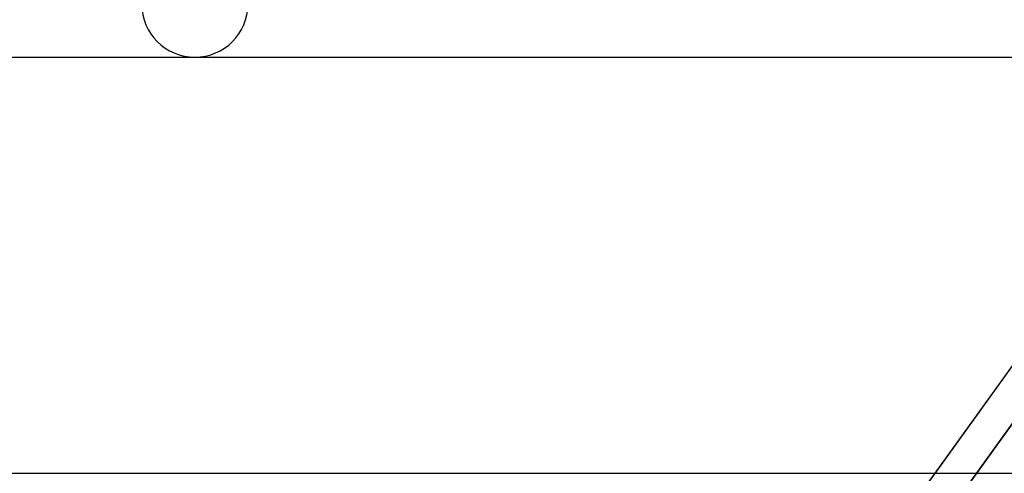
# Model space of a CAD drawing. Header units: millimetres. Extents: x -243 to 243, y -92 to 86.
# Tile 27 of 81: x -80 to -64, y -33 to -25. Entities that reach past the tile are written whole.
import ezdxf

# ---------------------------------------------------------------- set-up
doc = ezdxf.new("R2010")
doc.units = ezdxf.units.MM
doc.layers.add('MAIN-1', color=7, linetype='Continuous')

msp = doc.modelspace()

# ---------------------------------------------------------------- linework, layer by layer
at = {"layer": 'MAIN-1'}
for p, q in [((-52.288, -15.474), (-71.047, -41.558)), ((-58.856, -25.586), (-64.297, -33.151)), ((-64.297, -33.151), (-58.856, -25.586)), ((-135.479, -25.953), (135.479, -25.953)), ((-135.479, -25.953), (135.479, -25.953)), ((-77.328, -25.953), (-58.19, -25.953)), ((-77.328, -25.953), (-58.19, -25.953)), ((-59.824, -25.952), (-64.866, -32.963)), ((129.187, -32.963), (-129.187, -32.963)), ((129.187, -32.963), (-129.187, -32.963)), ((-64.615, -32.963), (-86.278, -32.963)), ((-64.615, -32.963), (-86.278, -32.963)), ((-64.866, -32.963), (-66.153, -34.752))]:
    msp.add_line(p, q, dxfattribs=at)
msp.add_arc((-77.328, -25.058), 0.895, 180, 0, dxfattribs=at)

doc.saveas('drawing.dxf')
